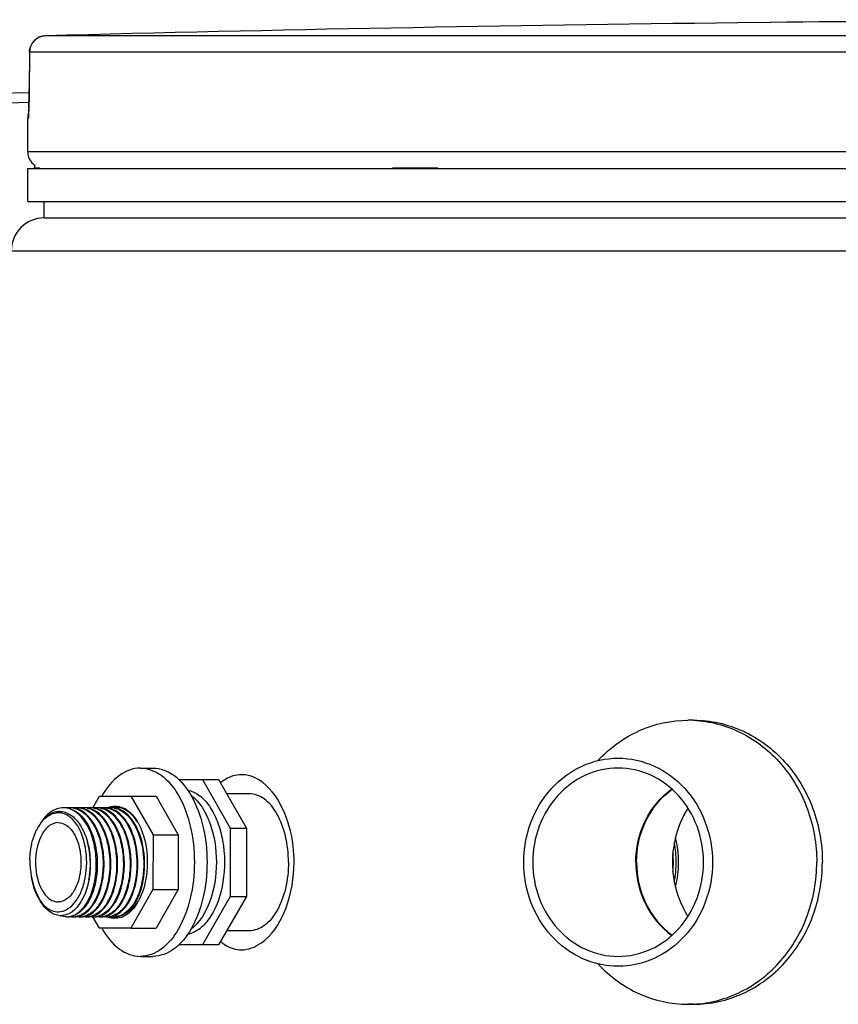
# Model space of a CAD drawing. Header units: millimetres. Extents: x 0 to 297, y 0 to 210.
# Tile 20 of 38: x 51.46 to 53.93, y 169.46 to 172.44. Entities that reach past the tile are written whole.
import ezdxf

# ---------------------------------------------------------------- set-up
doc = ezdxf.new("R2010")
doc.units = ezdxf.units.MM
doc.header["$LTSCALE"] = 16.335
doc.layers.get('0').update_dxf_attribs({"linetype": 'CONTINUOUS'})
doc.layers.add('01_GLOBAL', color=7, linetype='CONTINUOUS')
doc.layers.add('AXES_REF', color=7, linetype='CONTINUOUS')

msp = doc.modelspace()

# ---------------------------------------------------------------- linework, layer by layer
at = {"color": 7, "linetype": 'Continuous'}
for p, q in [((53.727, 172.4334), (53.6274, 172.4322)), ((53.7268, 172.4334), (53.6274, 172.4322)), ((53.7274, 172.4334), (53.7268, 172.4334)), ((51.4846, 172.3434), (51.4839, 172.2215)), ((51.1288, 172.2125), (51.4839, 172.2217)), ((51.4839, 172.2215), (51.4837, 172.213)), ((51.1296, 172.1825), (51.4833, 172.1917)), ((51.4832, 172.1898), (51.483, 172.183)), ((51.4834, 172.1971), (51.4832, 172.1898)), ((51.4836, 172.2048), (51.4834, 172.1971)), ((51.4837, 172.213), (51.4836, 172.2048)), ((51.4824, 172.1663), (51.4821, 172.162)), ((51.4826, 172.1712), (51.4824, 172.1663)), ((51.4828, 172.1768), (51.4826, 172.1712)), ((51.483, 172.183), (51.4828, 172.1768)), ((51.4796, 172.0417), (51.4796, 172.1429)), ((51.4796, 171.8917), (51.4796, 171.9917)), ((51.4796, 171.9917), (59.0796, 171.9917)), ((51.4996, 171.9917), (51.4996, 171.9937)), ((51.4796, 171.8917), (59.0796, 171.8917)), ((51.5296, 171.8417), (51.5296, 171.8917)), ((51.5296, 171.8417), (59.0296, 171.8417)), ((53.4939, 170.3217), (53.477, 170.3217)), ((51.937, 170.1418), (52.0572, 170.1417)), ((52.008, 170.1417), (52.092, 169.9952)), ((52.0572, 170.1417), (52.1412, 169.9952)), ((52.1493, 170.0992), (52.0815, 170.0992)), ((51.6761, 170.0566), (51.6963, 170.0918)), ((51.6963, 170.0918), (51.7914, 170.0917)), ((51.7914, 170.0917), (51.8586, 169.9745)), ((51.7914, 170.0917), (51.8678, 170.0917)), ((51.8678, 170.0917), (51.935, 169.9745)), ((51.7807, 170.0467), (51.7806, 170.0468)), ((51.7807, 170.0466), (51.7806, 170.0467)), ((52.092, 169.9952), (52.092, 169.7881)), ((52.092, 169.9952), (52.1412, 169.9952)), ((52.1412, 169.9952), (52.1412, 169.7881)), ((51.8586, 169.9745), (51.8585, 169.8089)), ((51.8586, 169.9745), (51.935, 169.9745)), ((51.935, 169.9745), (51.935, 169.8089)), ((51.4893, 169.8567), (51.4913, 169.846)), ((51.8585, 169.8089), (51.7913, 169.6917)), ((51.8585, 169.8089), (51.935, 169.8089)), ((51.935, 169.8089), (51.8678, 169.6917)), ((51.5122, 169.7835), (51.5173, 169.7749)), ((52.092, 169.7881), (52.008, 169.6417)), ((52.1412, 169.7881), (52.0571, 169.6417)), ((52.092, 169.7881), (52.1412, 169.7881)), ((51.8119, 169.7704), (51.8119, 169.7705)), ((51.8119, 169.7704), (51.8119, 169.7705)), ((51.6963, 169.6918), (51.6761, 169.7269)), ((51.7913, 169.6917), (51.6963, 169.6918)), ((51.7913, 169.6917), (51.8678, 169.6917)), ((52.1493, 169.6842), (52.0815, 169.6842)), ((52.0571, 169.6417), (51.937, 169.6418)), ((53.4939, 169.4617), (53.477, 169.4617))]:
    msp.add_line(p, q, dxfattribs=at)
at = {"color": 9, "linetype": 'Continuous'}
for p, q in [((53.7274, 172.4334), (53.7274, 172.4334)), ((55.0854, 172.393), (51.5333, 172.393)), ((51.4847, 172.343), (51.484, 172.2306)), ((51.4847, 172.343), (51.4846, 172.3434)), ((55.0829, 172.343), (51.4847, 172.343)), ((51.484, 172.2306), (51.4839, 172.2309)), ((51.4805, 172.1429), (51.4796, 172.1429)), ((59.0796, 172.0417), (51.4796, 172.0417)), ((51.4996, 171.9937), (51.5158, 171.9937)), ((52.5833, 171.9937), (52.7199, 171.9937))]:
    msp.add_line(p, q, dxfattribs=at)
at = {"color": 7, "linetype": 'Continuous'}
msp.add_lwpolyline([(51.4821, 172.162), (51.4819, 172.1584), (51.4818, 172.1568), (51.4817, 172.1555), (51.4816, 172.1543), (51.4816, 172.1533), (51.4815, 172.1525), (51.4814, 172.1519), (51.4814, 172.1517)], dxfattribs=at)
for centre, radius, start, end in [((55.2796, 28.0167), 144.4249, 90.655481, 91.486375), ((55.2796, 28.0167), 144.425, 89.384203, 90.615797), ((51.5346, 172.343), 0.05, 91.4864, 179.6289), ((51.5296, 172.1429), 0.05, 162.8745, 180), ((51.5296, 172.0417), 0.05, 180, 235.7356), ((51.5126, 171.9937), 0.013, 148.6217, 180), ((53.477, 169.9684), 0.3533, 87.2604, 89.9994), ((52.1258, 170.0669), 0.0898, 79.36, 89.9296), ((51.5718, 169.9922), 0.0496, 89.9861, 96.2045), ((51.5764, 169.9925), 0.0531, 91.5784, 94.8711), ((51.5872, 169.9986), 0.0581, 87.0666, 90.0029), ((51.5901, 169.9981), 0.0587, 81.2873, 89.9729), ((51.5872, 169.9986), 0.0582, 86.3379, 87.0665), ((51.5871, 169.9977), 0.059, 80.0328, 86.3203), ((51.6077, 169.9981), 0.0586, 90.0015, 98.5039), ((51.5896, 169.9951), 0.0617, 71.4797, 81.2242), ((51.6077, 169.9987), 0.058, 87.0355, 89.974), ((51.6076, 169.9977), 0.0591, 79.9421, 87.0156), ((51.6106, 169.9981), 0.0586, 81.428, 89.9492), ((51.6282, 169.9981), 0.0586, 90.0027, 98.6531), ((51.6101, 169.9951), 0.0616, 71.6143, 81.3731), ((51.6281, 169.9987), 0.058, 87.0355, 89.974), ((51.6311, 169.9981), 0.0586, 81.5026, 89.9498), ((51.6486, 169.9981), 0.0586, 90.0031, 98.7258), ((51.6306, 169.9951), 0.0616, 71.5554, 81.4454), ((51.6486, 169.9987), 0.058, 87.0355, 89.974), ((51.6485, 169.9977), 0.0591, 79.9421, 87.0156), ((51.6516, 169.9981), 0.0586, 81.4305, 89.9492), ((51.6691, 169.9981), 0.0586, 90.0028, 98.6557), ((51.6511, 169.9951), 0.0617, 71.5571, 81.3746), ((51.6691, 169.9987), 0.058, 87.0355, 89.974), ((51.669, 169.9977), 0.0591, 79.9421, 87.0156), ((51.672, 169.9981), 0.0586, 81.4323, 89.9492), ((51.6896, 169.9981), 0.0586, 90.0028, 98.6576), ((51.6715, 169.9951), 0.0617, 71.5584, 81.3764), ((51.6896, 169.9987), 0.058, 87.0355, 89.974), ((51.6895, 169.9977), 0.0591, 79.9421, 87.0156), ((51.6925, 169.9981), 0.0586, 81.433, 89.9492), ((51.7101, 169.9981), 0.0586, 90.0028, 98.6583), ((51.692, 169.9951), 0.0617, 71.5803, 81.3775), ((51.71, 169.9987), 0.058, 87.0355, 89.974), ((51.713, 169.9981), 0.0586, 81.4581, 89.9494), ((51.7305, 169.9981), 0.0586, 90.0027, 98.6824), ((51.7125, 169.9951), 0.0617, 71.5589, 81.4018), ((51.7305, 169.9987), 0.058, 87.0355, 89.974), ((51.7304, 169.9977), 0.0591, 79.9421, 87.0156), ((51.7335, 169.9981), 0.0586, 81.4291, 89.9492), ((51.7455, 169.9999), 0.058, 88.5604, 101.4612), ((51.751, 169.9981), 0.0586, 90.0028, 98.6542), ((51.733, 169.9951), 0.0617, 71.5577, 81.3731), ((51.7455, 170.0007), 0.0572, 84.3791, 88.4864), ((51.751, 169.9987), 0.058, 87.0355, 89.974), ((51.7454, 169.9999), 0.058, 81.3934, 84.3792), ((51.7509, 169.9979), 0.0589, 81.0854, 87.023), ((51.754, 169.9986), 0.0581, 86.0703, 89.9721), ((51.7452, 169.9988), 0.0591, 77.5757, 81.3886), ((51.724, 169.9814), 0.0767, 58.1013, 61.2989), ((51.7352, 169.9853), 0.0784, 53.7236, 59.91), ((51.7376, 169.9816), 0.0781, 57.1242, 57.8544), ((51.737, 169.9807), 0.0792, 56.5756, 57.1246), ((51.731, 169.9795), 0.0856, 51.6927, 53.7789), ((51.6303, 169.9313), 0.1366, 145.075, 149.7373), ((51.686, 169.934), 0.1488, 32.1031, 32.479), ((51.6732, 169.9319), 0.1609, 29.2688, 30.3129), ((51.6485, 169.9195), 0.1583, 153.6998, 153.8465), ((51.64, 169.9239), 0.1487, 149.7282, 153.7407), ((51.6303, 169.9294), 0.1375, 148.7895, 149.6882), ((51.6224, 169.9343), 0.1282, 144.9835, 148.8232), ((51.8768, 169.9543), 0.4023, 202.16, 202.6565), ((51.6105, 169.8408), 0.1138, 210.2477, 215.2929), ((51.6407, 169.8541), 0.1458, 208.4243, 208.7701), ((51.6326, 169.8495), 0.1365, 208.7281, 212.9148), ((51.5962, 169.8307), 0.0962, 215.2947, 220.3093), ((51.6251, 169.8448), 0.1277, 212.9582, 213.3081), ((51.6192, 169.8408), 0.1205, 213.2762, 216.8934), ((51.7005, 169.8449), 0.134, 326.3029, 328.333), ((51.6719, 169.8523), 0.1624, 329.694, 331.3774), ((51.58, 169.7809), 0.051, 267.8856, 269.3025), ((51.5974, 169.7773), 0.0506, 269.9765, 273.3476), ((51.6004, 169.778), 0.0512, 270.013, 279.8075), ((51.5974, 169.7777), 0.051, 273.3473, 275.6026), ((51.6179, 169.778), 0.0512, 260.0601, 269.9346), ((51.6179, 169.7773), 0.0506, 269.9764, 273.3473), ((51.6179, 169.7777), 0.051, 273.3467, 275.3865), ((51.6208, 169.778), 0.0512, 270.0132, 279.834), ((51.6384, 169.778), 0.0512, 260.0866, 269.9347), ((51.6384, 169.7773), 0.0506, 269.9764, 273.3473), ((51.6413, 169.778), 0.0512, 270.013, 279.8201), ((51.6383, 169.7777), 0.051, 273.3467, 275.3865), ((51.6589, 169.778), 0.0512, 260.0732, 269.9347), ((51.6588, 169.7773), 0.0506, 269.9764, 273.3473), ((51.6618, 169.778), 0.0512, 270.013, 279.8229), ((51.6588, 169.7777), 0.051, 273.3467, 275.3865), ((51.6794, 169.778), 0.0512, 260.0761, 269.9347), ((51.6793, 169.7773), 0.0506, 269.9764, 273.3473), ((51.6823, 169.778), 0.0512, 270.013, 279.8251), ((51.6793, 169.7777), 0.051, 273.3467, 275.3865), ((51.6998, 169.778), 0.0512, 260.0784, 269.9348), ((51.6998, 169.7773), 0.0506, 269.9764, 273.3473), ((51.7028, 169.778), 0.0512, 270.0124, 279.7721), ((51.6998, 169.7777), 0.051, 273.3467, 275.3865), ((51.7203, 169.778), 0.0513, 260.0286, 269.9356), ((51.7203, 169.7773), 0.0506, 269.9764, 273.3473), ((51.7462, 169.7864), 0.065, 246.7603, 248.9645), ((51.7457, 169.7853), 0.0638, 248.9691, 249.741), ((51.7232, 169.778), 0.0512, 270.013, 279.8196), ((51.7203, 169.7777), 0.051, 273.3467, 275.3865), ((51.7408, 169.778), 0.0512, 260.0728, 269.9347), ((51.7408, 169.7773), 0.0506, 269.9764, 273.3473), ((51.7202, 169.7877), 0.0614, 291.0287, 298.6546), ((51.7437, 169.778), 0.0512, 270.013, 279.816), ((51.7407, 169.7777), 0.051, 273.3467, 275.3865), ((51.7425, 169.7836), 0.062, 288.0949, 288.4254), ((51.7422, 169.7845), 0.063, 288.4307, 290.8065), ((51.7415, 169.7865), 0.0651, 290.8106, 293.7483), ((51.7405, 169.7888), 0.0676, 293.7465, 296.0628), ((51.7337, 169.7947), 0.0695, 301.605, 302.444), ((51.733, 169.796), 0.071, 302.4451, 303.6024), ((51.7338, 169.7991), 0.0748, 304.0294, 306.9623), ((52.1258, 169.7165), 0.0898, 270.0704, 280.6397), ((53.477, 169.8151), 0.3533, 270.0006, 272.7396)]:
    msp.add_arc(centre, radius, start, end, dxfattribs=at)
at = {"color": 9, "linetype": 'Continuous'}
for centre, radius, start, end in [((51.5346, 172.3455), 0.0475, 91.5404, 99.3514), ((51.5356, 172.341), 0.0521, 112.0165, 113.769), ((51.5355, 172.3413), 0.0518, 106.6749, 112.0212), ((51.5352, 172.3421), 0.051, 102.7775, 106.6743), ((51.535, 172.3432), 0.0498, 99.3134, 102.7775), ((49.5826, 172.2418), 1.9014, 358.4905, 359.3956), ((49.5486, 172.2425), 1.9354, 359.3864, 359.6497), ((50.0814, 172.2287), 1.4025, 357.7918, 358.4877), ((51.6579, 169.8649), 0.1659, 201.9319, 203.2941)]:
    msp.add_arc(centre, radius, start, end, dxfattribs=at)
msp.add_open_spline([(51.4847, 172.343), (51.4847, 172.3612), (51.4979, 172.3814), (51.5146, 172.3887)], degree=3, dxfattribs=at)
for points, knots in [([(51.4828, 172.1747), (51.4825, 172.1669), (51.479, 172.16), (51.4833, 172.143), (51.4805, 172.1429)], [0, 0, 0, 0, 0.733178, 1, 1, 1, 1]), ([(51.4805, 172.1429), (51.4805, 172.1445), (51.4806, 172.1476), (51.4811, 172.1507), (51.4814, 172.1522)], [0, 0, 0, 0, 0.497733, 1, 1, 1, 1]), ([(51.6646, 169.838), (51.6702, 169.8664), (51.6709, 169.9058), (51.6629, 169.9433), (51.6603, 169.9524)], [0, 0, 0, 0, 0.752764, 1, 1, 1, 1])]:
    msp.add_open_spline(points, degree=3, knots=knots, dxfattribs=at)
at = {"color": 7, "linetype": 'Continuous'}
for points, knots in [([(53.2048, 170.1994), (53.2398, 170.2372), (53.3242, 170.2994), (53.4269, 170.3217), (53.477, 170.3217)], [0, 0, 0, 0, 0.506908, 1, 1, 1, 1]), ([(53.4939, 170.3217), (53.5448, 170.3217), (53.6493, 170.2985), (53.7788, 170.2013), (53.864, 170.0586), (53.8836, 169.9475), (53.8836, 169.8917)], [0, 0, 0, 0, 0.23855, 0.483963, 0.738764, 1, 1, 1, 1]), ([(53.4939, 170.3213), (53.5434, 170.319), (53.6441, 170.2921), (53.7673, 170.1941), (53.8481, 170.0541), (53.8667, 169.946), (53.8667, 169.8917)], [0, 0, 0, 0, 0.238612, 0.484301, 0.739093, 1, 1, 1, 1]), ([(52.9802, 169.8917), (52.9802, 169.9326), (52.9946, 170.014), (53.0571, 170.1185), (53.1519, 170.1897), (53.2284, 170.2067), (53.2657, 170.2067)], [0, 0, 0, 0, 0.261236, 0.516037, 0.76145, 1, 1, 1, 1]), ([(53.2657, 170.2067), (53.303, 170.2067), (53.3796, 170.1897), (53.4744, 170.1185), (53.5368, 170.014), (53.5512, 169.9326), (53.5512, 169.8917)], [0, 0, 0, 0, 0.23855, 0.483963, 0.738764, 1, 1, 1, 1]), ([(53.2657, 170.1767), (53.232, 170.1767), (53.1627, 170.1614), (53.0769, 170.0969), (53.0204, 170.0023), (53.0074, 169.9287), (53.0074, 169.8917)], [0, 0, 0, 0, 0.23855, 0.483963, 0.738765, 1, 1, 1, 1]), ([(53.524, 169.8917), (53.524, 169.9287), (53.511, 170.0023), (53.4545, 170.0969), (53.3687, 170.1614), (53.2994, 170.1767), (53.2657, 170.1767)], [0, 0, 0, 0, 0.261235, 0.516037, 0.76145, 1, 1, 1, 1]), ([(52.1259, 170.1567), (52.1091, 170.1567), (52.0859, 170.1494), (52.0675, 170.1358), (52.0629, 170.1318)], [0, 0, 0, 0, 0.732286, 1, 1, 1, 1]), ([(52.2853, 169.8917), (52.2853, 169.9236), (52.2757, 170.0226), (52.2125, 170.1421), (52.1423, 170.1552)], [0, 0, 0, 0, 0.308212, 1, 1, 1, 1]), ([(52.2683, 169.8917), (52.2683, 169.9183), (52.2629, 169.9693), (52.2386, 170.0362), (52.2013, 170.085), (52.1654, 170.0992), (52.1493, 170.0992)], [0, 0, 0, 0, 0.307968, 0.585781, 0.814226, 1, 1, 1, 1]), ([(53.3193, 169.8917), (53.3193, 169.9349), (53.3382, 170.0207), (53.3943, 170.0892), (53.428, 170.1135)], [0, 0, 0, 0, 0.509322, 1, 1, 1, 1]), ([(53.3214, 169.8917), (53.3214, 169.9346), (53.3401, 170.02), (53.3955, 170.0883), (53.4289, 170.1127)], [0, 0, 0, 0, 0.509231, 1, 1, 1, 1]), ([(51.5174, 170.0079), (51.5207, 170.0126), (51.5332, 170.0282), (51.5522, 170.0399), (51.5665, 170.0415)], [0, 0, 0, 0, 0.285822, 1, 1, 1, 1]), ([(51.5872, 170.0567), (51.5742, 170.0567), (51.5453, 170.046), (51.5266, 170.0229), (51.5183, 170.0095)], [0, 0, 0, 0, 0.452564, 1, 1, 1, 1]), ([(51.5719, 170.0454), (51.5619, 170.0446), (51.5404, 170.036), (51.5252, 170.0193), (51.5183, 170.0095)], [0, 0, 0, 0, 0.459244, 1, 1, 1, 1]), ([(51.6181, 170.0182), (51.6148, 170.0219), (51.6023, 170.0341), (51.5845, 170.0417), (51.5718, 170.0417)], [0, 0, 0, 0, 0.27987, 1, 1, 1, 1]), ([(51.575, 170.0456), (51.5868, 170.0459), (51.6132, 170.0368), (51.642, 170.003), (51.6616, 169.9559), (51.6705, 169.9004), (51.6674, 169.8431), (51.6512, 169.7819), (51.6205, 169.7397), (51.5947, 169.7321)], [0, 0, 0, 0, 0.093217, 0.205514, 0.341198, 0.492441, 0.646004, 0.788009, 1, 1, 1, 1]), ([(51.6024, 169.727), (51.6143, 169.7282), (51.64, 169.7411), (51.6664, 169.7786), (51.6834, 169.8294), (51.6891, 169.8878), (51.6824, 169.9472), (51.6617, 170.01), (51.625, 170.051), (51.5973, 170.0559)], [0, 0, 0, 0, 0.090813, 0.203641, 0.340417, 0.492276, 0.645742, 0.787159, 1, 1, 1, 1]), ([(51.6092, 170.0536), (51.6346, 170.0451), (51.6657, 170.0062), (51.685, 169.9474), (51.6917, 169.8929), (51.6876, 169.8383), (51.6715, 169.7797), (51.6436, 169.7396), (51.6193, 169.7303)], [0, 0, 0, 0, 0.215594, 0.354426, 0.504096, 0.653402, 0.791014, 1, 1, 1, 1]), ([(51.6179, 170.0558), (51.6456, 170.0509), (51.6822, 170.0098), (51.7029, 169.947), (51.7096, 169.8876), (51.7038, 169.8291), (51.6867, 169.7784), (51.6603, 169.7409), (51.6346, 169.7281), (51.6227, 169.727)], [0, 0, 0, 0, 0.213004, 0.354503, 0.50801, 0.659851, 0.796547, 0.90926, 1, 1, 1, 1]), ([(51.6398, 169.7303), (51.664, 169.7396), (51.692, 169.7798), (51.7081, 169.8384), (51.7122, 169.893), (51.7055, 169.9475), (51.6861, 170.0064), (51.6549, 170.0452), (51.6295, 170.0536)], [0, 0, 0, 0, 0.209032, 0.346689, 0.496031, 0.645715, 0.784524, 1, 1, 1, 1]), ([(51.6311, 170.0567), (51.6441, 170.056), (51.6722, 170.044), (51.7022, 170.0057), (51.7221, 169.9537), (51.73, 169.8936), (51.7253, 169.8333), (51.7085, 169.7808), (51.6818, 169.7416), (51.6554, 169.7281), (51.6431, 169.727)], [0, 0, 0, 0, 0.095895, 0.212157, 0.351293, 0.504287, 0.657024, 0.795159, 0.908958, 1, 1, 1, 1]), ([(51.6603, 169.7303), (51.6845, 169.7396), (51.7125, 169.7797), (51.7286, 169.8384), (51.7327, 169.893), (51.726, 169.9474), (51.7066, 170.0063), (51.6755, 170.0452), (51.6501, 170.0536)], [0, 0, 0, 0, 0.209009, 0.346645, 0.495972, 0.645652, 0.784472, 1, 1, 1, 1]), ([(51.6589, 170.0558), (51.6865, 170.0509), (51.7232, 170.0098), (51.7438, 169.947), (51.7506, 169.8876), (51.7448, 169.8291), (51.7277, 169.7784), (51.7013, 169.7409), (51.6755, 169.7281), (51.6636, 169.727)], [0, 0, 0, 0, 0.213004, 0.354503, 0.50801, 0.659851, 0.796547, 0.90926, 1, 1, 1, 1]), ([(51.6808, 169.7303), (51.705, 169.7396), (51.733, 169.7797), (51.7491, 169.8384), (51.7532, 169.893), (51.7465, 169.9474), (51.7271, 170.0063), (51.6959, 170.0452), (51.6706, 170.0536)], [0, 0, 0, 0, 0.209012, 0.346646, 0.495973, 0.645651, 0.784473, 1, 1, 1, 1]), ([(51.6793, 170.0558), (51.707, 170.0509), (51.7437, 170.0098), (51.7643, 169.947), (51.7711, 169.8876), (51.7653, 169.8291), (51.7482, 169.7784), (51.7217, 169.7409), (51.696, 169.7281), (51.6841, 169.727)], [0, 0, 0, 0, 0.213004, 0.354503, 0.50801, 0.659851, 0.796547, 0.90926, 1, 1, 1, 1]), ([(51.7013, 169.7304), (51.7255, 169.7397), (51.7535, 169.7798), (51.7696, 169.8385), (51.7737, 169.893), (51.7669, 169.9475), (51.7476, 170.0063), (51.7164, 170.0452), (51.691, 170.0536)], [0, 0, 0, 0, 0.209073, 0.346718, 0.496039, 0.645697, 0.784498, 1, 1, 1, 1]), ([(51.6998, 170.0558), (51.7275, 170.0509), (51.7641, 170.0098), (51.7848, 169.947), (51.7915, 169.8876), (51.7857, 169.8291), (51.7686, 169.7784), (51.7422, 169.7409), (51.7165, 169.7281), (51.7046, 169.727)], [0, 0, 0, 0, 0.213004, 0.354503, 0.50801, 0.659851, 0.796547, 0.90926, 1, 1, 1, 1]), ([(51.7217, 169.7303), (51.746, 169.7396), (51.7739, 169.7797), (51.79, 169.8384), (51.7941, 169.893), (51.7874, 169.9475), (51.7681, 170.0063), (51.7369, 170.0452), (51.7115, 170.0536)], [0, 0, 0, 0, 0.209022, 0.346664, 0.495995, 0.645671, 0.784489, 1, 1, 1, 1]), ([(51.713, 170.0567), (51.7227, 170.0562), (51.7432, 170.0496), (51.7686, 170.0269), (51.789, 169.994), (51.8083, 169.9383), (51.8136, 169.8627), (51.7992, 169.8027), (51.7858, 169.7772)], [0, 0, 0, 0, 0.089307, 0.191127, 0.30996, 0.44413, 0.733312, 1, 1, 1, 1]), ([(51.7881, 169.776), (51.8007, 169.7994), (51.8154, 169.855), (51.8121, 169.9383), (51.7874, 170.0114), (51.7513, 170.0472), (51.732, 170.0536)], [0, 0, 0, 0, 0.259425, 0.54423, 0.801824, 1, 1, 1, 1]), ([(51.7439, 170.0617), (51.7518, 170.0617), (51.7626, 170.0593), (51.7721, 170.0545), (51.7745, 170.0531)], [0, 0, 0, 0, 0.738587, 1, 1, 1, 1]), ([(51.7645, 170.0465), (51.7862, 170.033), (51.8199, 169.9811), (51.8351, 169.8919), (51.8236, 169.8031), (51.7928, 169.7505), (51.7722, 169.7369)], [0, 0, 0, 0, 0.223555, 0.504703, 0.783656, 1, 1, 1, 1]), ([(51.7788, 169.7394), (51.7985, 169.7542), (51.8273, 169.8067), (51.8379, 169.8944), (51.8224, 169.9819), (51.7894, 170.0325), (51.7683, 170.046)], [0, 0, 0, 0, 0.219635, 0.49836, 0.77739, 1, 1, 1, 1]), ([(53.477, 170.0556), (53.4693, 170.0436), (53.4422, 169.9931), (53.43, 169.9348), (53.43, 169.8917)], [0, 0, 0, 0, 0.247877, 1, 1, 1, 1]), ([(51.5792, 169.7423), (51.5991, 169.7453), (51.6272, 169.7709), (51.6469, 169.814), (51.6603, 169.8714), (51.6577, 169.9436), (51.6355, 169.9988), (51.6181, 170.0182)], [0, 0, 0, 0, 0.191897, 0.317369, 0.45797, 0.750329, 1, 1, 1, 1]), ([(51.8136, 170.0106), (51.8333, 169.9754), (51.8491, 169.8927), (51.8339, 169.81), (51.8145, 169.7745)], [0, 0, 0, 0, 0.499155, 1, 1, 1, 1]), ([(51.4859, 169.8994), (51.4861, 169.9075), (51.4885, 169.9383), (51.4964, 169.9689), (51.5065, 169.9893)], [0, 0, 0, 0, 0.264227, 1, 1, 1, 1]), ([(53.4356, 169.8328), (53.4396, 169.8522), (53.4434, 169.8917), (53.4396, 169.9313), (53.4356, 169.9507)], [0, 0, 0, 0, 0.5, 1, 1, 1, 1]), ([(53.4391, 169.817), (53.4455, 169.8413), (53.4514, 169.8917), (53.4455, 169.9422), (53.4391, 169.9665)], [0, 0, 0, 0, 0.5, 1, 1, 1, 1]), ([(53.4314, 169.8629), (53.4319, 169.8677), (53.4334, 169.8869), (53.4329, 169.9062), (53.4314, 169.9205)], [0, 0, 0, 0, 0.249482, 1, 1, 1, 1]), ([(52.1423, 169.6283), (52.1623, 169.632), (52.2166, 169.663), (52.2713, 169.7588), (52.2853, 169.845), (52.2853, 169.8917)], [0, 0, 0, 0, 0.191832, 0.559032, 1, 1, 1, 1]), ([(52.2683, 169.8917), (52.2683, 169.8651), (52.2628, 169.8142), (52.2386, 169.7473), (52.2013, 169.6985), (52.1654, 169.6842), (52.1493, 169.6842)], [0, 0, 0, 0, 0.307975, 0.585777, 0.814215, 1, 1, 1, 1]), ([(53.2657, 169.5767), (53.2284, 169.5767), (53.1519, 169.5938), (53.0571, 169.665), (52.9946, 169.7695), (52.9802, 169.8509), (52.9802, 169.8917)], [0, 0, 0, 0, 0.23855, 0.483963, 0.738764, 1, 1, 1, 1]), ([(53.0074, 169.8917), (53.0074, 169.8548), (53.0204, 169.7811), (53.0769, 169.6866), (53.1627, 169.6221), (53.232, 169.6067), (53.2657, 169.6067)], [0, 0, 0, 0, 0.261235, 0.516037, 0.76145, 1, 1, 1, 1]), ([(53.2657, 169.6067), (53.2994, 169.6067), (53.3687, 169.6221), (53.4545, 169.6866), (53.511, 169.7811), (53.524, 169.8548), (53.524, 169.8917)], [0, 0, 0, 0, 0.23855, 0.483963, 0.738765, 1, 1, 1, 1]), ([(53.5512, 169.8917), (53.5512, 169.8509), (53.5368, 169.7695), (53.4744, 169.665), (53.3796, 169.5938), (53.303, 169.5767), (53.2657, 169.5767)], [0, 0, 0, 0, 0.261236, 0.516037, 0.76145, 1, 1, 1, 1]), ([(53.3193, 169.8917), (53.3193, 169.8486), (53.3382, 169.7628), (53.3943, 169.6943), (53.428, 169.67)], [0, 0, 0, 0, 0.509322, 1, 1, 1, 1]), ([(53.3214, 169.8917), (53.3214, 169.8489), (53.3401, 169.7635), (53.3955, 169.6952), (53.4289, 169.6708)], [0, 0, 0, 0, 0.509231, 1, 1, 1, 1]), ([(53.43, 169.8917), (53.43, 169.8772), (53.4339, 169.8201), (53.454, 169.764), (53.477, 169.7279)], [0, 0, 0, 0, 0.253751, 1, 1, 1, 1]), ([(53.4939, 169.4617), (53.5448, 169.4617), (53.6493, 169.485), (53.7788, 169.5822), (53.864, 169.7249), (53.8836, 169.836), (53.8836, 169.8917)], [0, 0, 0, 0, 0.23855, 0.483963, 0.738764, 1, 1, 1, 1]), ([(53.4939, 169.4622), (53.5434, 169.4645), (53.6441, 169.4913), (53.7673, 169.5894), (53.8481, 169.7294), (53.8667, 169.8375), (53.8667, 169.8917)], [0, 0, 0, 0, 0.238612, 0.484301, 0.739093, 1, 1, 1, 1]), ([(51.4913, 169.846), (51.492, 169.8421), (51.4953, 169.8274), (51.5, 169.8129), (51.5042, 169.8025)], [0, 0, 0, 0, 0.258481, 1, 1, 1, 1]), ([(51.5032, 169.8021), (51.5018, 169.8054), (51.4966, 169.8197), (51.4931, 169.8345), (51.4913, 169.8459)], [0, 0, 0, 0, 0.237684, 1, 1, 1, 1]), ([(51.5782, 169.73), (51.5665, 169.7304), (51.5408, 169.7413), (51.5245, 169.7625), (51.5173, 169.7749)], [0, 0, 0, 0, 0.449081, 1, 1, 1, 1]), ([(51.7858, 169.7772), (51.7832, 169.7724), (51.7734, 169.7557), (51.7594, 169.7409), (51.7472, 169.7341)], [0, 0, 0, 0, 0.28041, 1, 1, 1, 1]), ([(51.7496, 169.7338), (51.7534, 169.7358), (51.7693, 169.7467), (51.7811, 169.7628), (51.7881, 169.776)], [0, 0, 0, 0, 0.223449, 1, 1, 1, 1]), ([(51.5228, 169.7685), (51.5253, 169.7655), (51.5347, 169.7552), (51.5469, 169.7471), (51.5566, 169.7441)], [0, 0, 0, 0, 0.274181, 1, 1, 1, 1]), ([(51.7788, 169.7393), (51.7819, 169.7409), (51.795, 169.7488), (51.8053, 169.7607), (51.8119, 169.7704)], [0, 0, 0, 0, 0.228088, 1, 1, 1, 1]), ([(51.8121, 169.7704), (51.8104, 169.7675), (51.8037, 169.7568), (51.7955, 169.7469), (51.7886, 169.7407)], [0, 0, 0, 0, 0.266288, 1, 1, 1, 1]), ([(52.0628, 169.6517), (52.0675, 169.6477), (52.0859, 169.6341), (52.1091, 169.6267), (52.1259, 169.6267)], [0, 0, 0, 0, 0.267728, 1, 1, 1, 1]), ([(53.2048, 169.584), (53.2398, 169.5463), (53.3242, 169.4841), (53.4269, 169.4617), (53.477, 169.4617)], [0, 0, 0, 0, 0.506908, 1, 1, 1, 1])]:
    msp.add_open_spline(points, degree=3, knots=knots, dxfattribs=at)
for points in [[(51.7195, 170.0564), (51.7271, 170.0598), (51.7355, 170.0617), (51.7439, 170.0617)], [(51.7408, 170.0558), (51.7478, 170.0546), (51.7546, 170.0521), (51.7608, 170.0487)], [(51.7683, 170.046), (51.7634, 170.0491), (51.758, 170.0518), (51.7525, 170.0536)], [(51.7791, 170.0477), (51.7726, 170.0518), (51.7654, 170.0549), (51.758, 170.0566)], [(51.7958, 170.0341), (51.7912, 170.0388), (51.7861, 170.0431), (51.7807, 170.0467)], [(51.7841, 170.0466), (51.7899, 170.042), (51.7952, 170.0366), (51.7999, 170.0308)], [(51.8115, 170.0139), (51.807, 170.0211), (51.8017, 170.0279), (51.7958, 170.0341)], [(51.7999, 170.0308), (51.8044, 170.0253), (51.8085, 170.0193), (51.8121, 170.0131)], [(51.4859, 169.8994), (51.4858, 169.8851), (51.487, 169.8708), (51.4893, 169.8567)], [(51.5122, 169.7835), (51.5088, 169.7895), (51.5058, 169.7957), (51.5032, 169.8021)], [(51.5055, 169.7993), (51.5076, 169.7943), (51.5099, 169.7894), (51.5125, 169.7847)], [(51.5566, 169.7441), (51.5638, 169.7418), (51.5718, 169.7412), (51.5792, 169.7423)], [(51.5947, 169.7321), (51.5898, 169.7307), (51.5846, 169.7299), (51.5794, 169.73)], [(51.5974, 169.7267), (51.5913, 169.7267), (51.5851, 169.7279), (51.5794, 169.73)], [(51.6193, 169.7303), (51.616, 169.7291), (51.6126, 169.7281), (51.6091, 169.7275)], [(51.6296, 169.7275), (51.6331, 169.7281), (51.6365, 169.7291), (51.6398, 169.7303)], [(51.6501, 169.7275), (51.6535, 169.7281), (51.657, 169.7291), (51.6603, 169.7303)], [(51.6705, 169.7275), (51.674, 169.7281), (51.6775, 169.7291), (51.6808, 169.7303)], [(51.691, 169.7275), (51.6945, 169.7281), (51.698, 169.7291), (51.7013, 169.7304)], [(51.7114, 169.7275), (51.715, 169.7281), (51.7184, 169.7291), (51.7217, 169.7303)], [(51.7618, 169.7247), (51.7497, 169.7207), (51.7356, 169.721), (51.7236, 169.7254)], [(51.7472, 169.7341), (51.7404, 169.7303), (51.7328, 169.7277), (51.725, 169.727)], [(51.732, 169.7275), (51.7355, 169.7281), (51.7389, 169.7291), (51.7422, 169.7303)], [(51.7702, 169.7355), (51.7628, 169.731), (51.7542, 169.7278), (51.7455, 169.727)], [(51.7524, 169.7275), (51.7559, 169.7281), (51.7594, 169.7291), (51.7627, 169.7303)], [(51.7627, 169.7303), (51.7672, 169.7321), (51.7716, 169.7344), (51.7756, 169.7371)], [(51.7886, 169.7407), (51.783, 169.7357), (51.7768, 169.7313), (51.7702, 169.7281)]]:
    msp.add_open_spline(points, degree=3, dxfattribs=at)
at = {"layer": '01_GLOBAL', "color": 7, "linetype": 'Continuous'}
msp.add_line((51.5296, 171.8417), (59.0296, 171.8417), dxfattribs=at)
at = {"layer": '01_GLOBAL', "color": 9, "linetype": 'Continuous'}
msp.add_line((51.4296, 171.7417), (59.1296, 171.7417), dxfattribs=at)
at = {"layer": '01_GLOBAL', "color": 7, "linetype": 'Continuous'}
msp.add_arc((51.5296, 171.7417), 0.1, 90, 180, dxfattribs=at)
at = {"layer": 'AXES_REF', "color": 7, "linetype": 'Continuous'}
for p, q in [((51.8203, 170.1767), (51.8585, 170.1767)), ((51.8202, 169.6067), (51.8585, 169.6067))]:
    msp.add_line(p, q, dxfattribs=at)
msp.add_arc((51.875, 169.8289), 0.1873, 326.6986, 326.881, dxfattribs=at)
for points, knots in [([(51.8203, 170.1767), (51.798, 170.1768), (51.7482, 170.1569), (51.7174, 170.1158), (51.7039, 170.0918)], [0, 0, 0, 0, 0.447894, 1, 1, 1, 1]), ([(51.8203, 170.1767), (51.8424, 170.1767), (51.8917, 170.1571), (51.943, 170.0901), (51.9763, 169.9982), (51.9877, 169.8917), (51.9762, 169.7852), (51.9429, 169.6933), (51.8916, 169.6263), (51.8423, 169.6067), (51.8202, 169.6067)], [0, 0, 0, 0, 0.092898, 0.207135, 0.346052, 0.500044, 0.654026, 0.792915, 0.907119, 1, 1, 1, 1]), ([(51.8585, 170.1767), (51.8806, 170.1767), (51.9299, 170.1571), (51.9812, 170.0901), (52.0145, 169.9982), (52.0259, 169.8917), (52.0145, 169.7852), (51.9812, 169.6933), (51.9299, 169.6263), (51.8805, 169.6067), (51.8585, 169.6067)], [0, 0, 0, 0, 0.092898, 0.207135, 0.346052, 0.500044, 0.654026, 0.792915, 0.907119, 1, 1, 1, 1]), ([(51.9634, 170.1102), (51.976, 170.1076), (52.0019, 170.0947), (52.0325, 170.06), (52.056, 170.0128), (52.0763, 169.9361), (52.0771, 169.8358), (52.0524, 169.7579), (52.0319, 169.7265)], [0, 0, 0, 0, 0.089147, 0.193461, 0.315371, 0.45177, 0.74033, 1, 1, 1, 1]), ([(51.9736, 170.094), (51.9999, 170.0745), (52.0394, 170.0066), (52.0563, 169.8917), (52.0394, 169.7769), (51.9999, 169.709), (51.9736, 169.6894)], [0, 0, 0, 0, 0.222236, 0.500003, 0.777768, 1, 1, 1, 1]), ([(51.5718, 170.0117), (51.5625, 170.0118), (51.5418, 170.0036), (51.5289, 169.9865), (51.5232, 169.9766)], [0, 0, 0, 0, 0.448537, 1, 1, 1, 1]), ([(51.5718, 170.0117), (51.5811, 170.0117), (51.6019, 170.0035), (51.6235, 169.9753), (51.6375, 169.9366), (51.6423, 169.8917), (51.6375, 169.8469), (51.6235, 169.8082), (51.6019, 169.78), (51.5811, 169.7717), (51.5718, 169.7717)], [0, 0, 0, 0, 0.092898, 0.207135, 0.346052, 0.500044, 0.654025, 0.792915, 0.907119, 1, 1, 1, 1]), ([(51.5232, 169.9766), (51.5106, 169.9547), (51.4986, 169.9024), (51.5051, 169.8496), (51.5146, 169.825)], [0, 0, 0, 0, 0.488723, 1, 1, 1, 1]), ([(51.5146, 169.825), (51.5168, 169.8194), (51.5253, 169.8005), (51.5396, 169.7831), (51.5528, 169.7764)], [0, 0, 0, 0, 0.288458, 1, 1, 1, 1]), ([(52.0316, 169.726), (52.0229, 169.7128), (52.0037, 169.6899), (51.9766, 169.676), (51.9634, 169.6733)], [0, 0, 0, 0, 0.541187, 1, 1, 1, 1]), ([(51.7038, 169.6917), (51.7174, 169.6678), (51.7481, 169.6267), (51.798, 169.6068), (51.8202, 169.6067)], [0, 0, 0, 0, 0.552105, 1, 1, 1, 1])]:
    msp.add_open_spline(points, degree=3, knots=knots, dxfattribs=at)
msp.add_open_spline([(51.5528, 169.7764), (51.5586, 169.7735), (51.5653, 169.7717), (51.5718, 169.7717)], degree=3, dxfattribs=at)

doc.saveas('drawing.dxf')
